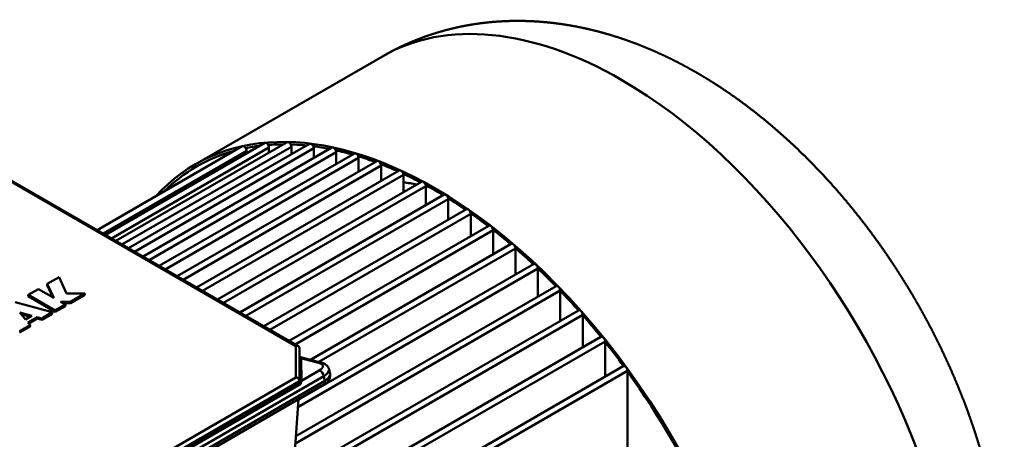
# Model space of a CAD drawing. Header units: millimetres. Extents: x -2791 to 2004, y -1887 to 1428.
# Tile 7 of 20: x -2200 to -1641, y -1155 to -917. Entities that reach past the tile are written whole.
import ezdxf

# ---------------------------------------------------------------- set-up
doc = ezdxf.new("R2010")
doc.units = ezdxf.units.MM
doc.layers.add('AM_VIS', color=7, linetype='Continuous', lineweight=50)

msp = doc.modelspace()

# ---------------------------------------------------------------- linework, layer by layer
at = {"layer": 'AM_VIS'}
for p, q in [((-2100.73, -998.77), (-1994.438, -937.403)), ((-2156.429, -1036.131), (-2073.974, -988.526)), ((-2151.735, -1038.842), (-2061.246, -986.598)), ((-2148.321, -1040.813), (-2058.832, -989.146)), ((-2145.729, -1042.309), (-2048.518, -986.185)), ((-2142.315, -1044.28), (-2046.104, -988.733)), ((-2138.56, -1046.448), (-2035.79, -987.114)), ((-2135.146, -1048.419), (-2033.376, -989.662)), ((-2130.336, -1051.197), (-2023.062, -989.262)), ((-2058.832, -992.139), (-2058.832, -989.146)), ((-2046.104, -993.068), (-2046.104, -988.733)), ((-2033.376, -995.217), (-2033.376, -989.662)), ((-2229.116, -994.842), (-2043.486, -1102.015)), ((-2228.53, -994.504), (-2042.072, -1102.155)), ((-2153.015, -1038.103), (-2071.56, -991.074)), ((-2126.921, -1053.168), (-2020.648, -991.811)), ((-2121.132, -1056.511), (-2010.334, -992.542)), ((-2117.717, -1058.482), (-2007.92, -995.09)), ((-2071.56, -992.552), (-2071.56, -991.074)), ((-2020.648, -998.496), (-2020.648, -991.811)), ((-2007.92, -1002.843), (-2007.92, -995.09)), ((-2111.003, -1062.358), (-1997.606, -996.888)), ((-2107.589, -1064.329), (-1995.192, -999.437)), ((-1995.192, -1008.213), (-1995.192, -999.437)), ((-2099.989, -1068.717), (-1984.878, -1002.258)), ((-2096.574, -1070.689), (-1982.464, -1004.807)), ((-1982.464, -1014.579), (-1982.464, -1004.807)), ((-2088.112, -1075.575), (-1972.151, -1008.624)), ((-2084.697, -1077.546), (-1969.736, -1011.173)), ((-1969.736, -1021.928), (-1969.736, -1011.173)), ((-2075.384, -1082.923), (-1959.423, -1015.973)), ((-2071.97, -1084.894), (-1957.008, -1018.521)), ((-1957.008, -1030.259), (-1957.008, -1018.521)), ((-2061.805, -1090.763), (-1946.695, -1024.304)), ((-2058.391, -1092.734), (-1944.28, -1026.852)), ((-1944.28, -1039.585), (-1944.28, -1026.852)), ((-2047.364, -1099.1), (-1933.967, -1033.631)), ((-2043.949, -1101.072), (-1931.553, -1036.179)), ((-1931.553, -1049.936), (-1931.553, -1036.179)), ((-2035.263, -1109.813), (-1921.239, -1043.981)), ((-2030.599, -1111.063), (-1918.825, -1046.53)), ((-1918.825, -1061.353), (-1918.825, -1046.53)), ((-2042.179, -1132.572), (-1908.511, -1055.399)), ((-2042.446, -1136.668), (-1906.097, -1057.947)), ((-1906.097, -1073.901), (-1906.097, -1057.947)), ((-2184.72, -1066.657), (-2178.058, -1062.81)), ((-2180.994, -1074.687), (-2184.72, -1066.657)), ((-2184.72, -1067.473), (-2184.72, -1066.657)), ((-2181.511, -1074.388), (-2184.72, -1067.473)), ((-2178.058, -1062.81), (-2173.742, -1072.111)), ((-2043.527, -1153.247), (-1895.783, -1067.947)), ((-2195.581, -1072.927), (-2189.811, -1069.596)), ((-2180.174, -1081.822), (-2195.581, -1072.927)), ((-2195.581, -1073.743), (-2195.581, -1072.927)), ((-2189.811, -1069.596), (-2180.994, -1074.687)), ((-2173.742, -1072.111), (-2163.354, -1072.111)), ((-2163.354, -1072.111), (-2171.514, -1076.822)), ((-2163.354, -1072.927), (-2171.514, -1077.638)), ((-2163.354, -1072.927), (-2163.354, -1072.111)), ((-2043.794, -1157.343), (-1893.369, -1070.495)), ((-1893.369, -1087.669), (-1893.369, -1070.495)), ((-2202.928, -1077.169), (-2181.914, -1082.826)), ((-2180.174, -1082.638), (-2195.581, -1073.743)), ((-2174.405, -1078.491), (-2180.174, -1081.822)), ((-2171.514, -1076.822), (-2177.296, -1076.822)), ((-2177.296, -1076.822), (-2174.405, -1078.491)), ((-2171.514, -1077.638), (-2175.881, -1077.638)), ((-2174.405, -1079.307), (-2174.405, -1078.491)), ((-2171.514, -1077.638), (-2171.514, -1076.822)), ((-2193.435, -1084.79), (-2200.31, -1082.939)), ((-2200.31, -1082.939), (-2197.104, -1086.908)), ((-2194.4, -1085.347), (-2199.467, -1083.982)), ((-2197.104, -1086.908), (-2193.435, -1084.79)), ((-2181.914, -1082.826), (-2187.897, -1086.281)), ((-2181.914, -1083.643), (-2187.897, -1087.097)), ((-2181.914, -1083.643), (-2181.914, -1082.826)), ((-2174.405, -1079.307), (-2180.174, -1082.638)), ((-2180.174, -1082.638), (-2180.174, -1081.822)), ((-2038.235, -1171.308), (-1883.055, -1081.715)), ((-2034.99, -1173.377), (-1880.641, -1084.263)), ((-1880.641, -1102.78), (-1880.641, -1084.263)), ((-2194.522, -1090.105), (-2200.505, -1093.56)), ((-2190.52, -1085.575), (-2195.745, -1088.591)), ((-2195.745, -1088.591), (-2194.522, -1090.105)), ((-2190.52, -1086.391), (-2195.295, -1089.148)), ((-2194.522, -1090.922), (-2194.522, -1090.105)), ((-2187.897, -1086.281), (-2190.52, -1085.575)), ((-2190.52, -1086.391), (-2190.52, -1085.575)), ((-2187.897, -1087.097), (-2190.52, -1086.391)), ((-2187.897, -1087.097), (-2187.897, -1086.281)), ((-2194.522, -1090.922), (-2200.505, -1094.376)), ((-2027.62, -1187.638), (-1870.327, -1096.825)), ((-2026.923, -1191.178), (-1867.913, -1099.373)), ((-1867.913, -1119.404), (-1867.913, -1099.373)), ((-2043.486, -1102.015), (-2043.486, -1119.794)), ((-2041.486, -1103.17), (-2041.486, -1121.905)), ((-2041.486, -1108.145), (-2028.785, -1111.548)), ((-2041.486, -1108.715), (-2030.111, -1111.763)), ((-2040.64, -1109.207), (-2041.486, -1108.99)), ((-2040.342, -1121.712), (-2040.64, -1109.207)), ((-2190.071, -1309.345), (-1855.185, -1115.998)), ((-2030.279, -1115.902), (-2040.342, -1121.712)), ((-2034.722, -1215.712), (-1857.599, -1113.45)), ((-2024.715, -1115.299), (-2024.165, -1117.982)), ((-1855.185, -1167.874), (-1855.185, -1115.998)), ((-2189.101, -1212.33), (-2027.681, -1119.134)), ((-2189.101, -1217.062), (-2027.681, -1123.866)), ((-2027.132, -1121.817), (-2188.552, -1215.013)), ((-2043.486, -1119.794), (-2179.618, -1198.389)), ((-2041.525, -1122.602), (-2178.812, -1201.864)), ((-2178.791, -1201.261), (-2041.489, -1121.99)), ((-2178.638, -1203.106), (-2040.775, -1123.511)), ((-2041.524, -1122.529), (-2041.489, -1121.99)), ((-2027.681, -1119.134), (-2027.132, -1121.817)), ((-2044.446, -1167.346), (-2042.156, -1132.223))]:
    msp.add_line(p, q, dxfattribs=at)
for centre, major_axis, ratio, start_param, end_param in [((-1858.438, -1172.962), (136, -235.559), 0.5773503, 2.3561945, 3.1415927), ((-1858.438, -1172.962), (136, -235.559), 0.5773503, 0, 2.3561945), ((-1964.73, -1234.329), (136, -235.559), 0.5773503, 2.3561945, 3.3238605), ((-2072.974, -990.258), (1, -1.732), 0.5773503, 0.7853982, 3.1415927), ((-1964.73, -1234.329), (135.25, -234.26), 0.5773503, 2.9024191, 2.9519188), ((-2060.246, -988.33), (1, -1.732), 0.5773503, 0.7853982, 3.1415927), ((-1964.73, -1234.329), (135.25, -234.26), 0.5773503, 2.821896, 2.8730643), ((-2047.518, -987.917), (1, -1.732), 0.5773503, 0.7853982, 3.1415927), ((-1964.73, -1234.329), (135.25, -234.26), 0.5773503, 2.7461585, 2.7976526), ((-2034.79, -988.846), (1, -1.732), 0.5773503, 0.7853982, 3.1415927), ((-1964.73, -1234.329), (135.25, -234.26), 0.5773503, 2.6734849, 2.7248848), ((-2022.062, -990.994), (1, -1.732), 0.5773503, 0.7853982, 3.1415927), ((-1964.73, -1234.329), (135.25, -234.26), 0.5773503, 2.992381, 3.2908043), ((-1964.73, -1234.329), (135.25, -234.26), 0.5773503, 2.6029344, 2.6541486), ((-2009.334, -994.274), (1, -1.732), 0.5773503, 0.7853982, 3.1415927), ((-1964.73, -1234.329), (135.25, -234.26), 0.5773503, 2.5338778, 2.584953), ((-1996.606, -998.62), (1, -1.732), 0.5773503, 0.7853982, 3.1415927), ((-1964.73, -1234.329), (135.25, -234.26), 0.5773503, 2.4658387, 2.516888), ((-1983.878, -1003.991), (1, -1.732), 0.5773503, 0.7853982, 3.1415927), ((-1964.73, -1234.329), (135.25, -234.26), 0.5773503, 2.3984235, 2.4495967), ((-1924.282, -1210.977), (111, -192.258), 0.5773503, 2.6841668, 2.7358897), ((-1971.151, -1010.356), (1, -1.732), 0.5773503, 0.7853982, 3.1415927), ((-1964.73, -1234.329), (135.25, -234.26), 0.5773503, 2.3561945, 2.3827565), ((-1924.282, -1210.977), (111, -192.258), 0.5773503, 2.6376923, 2.6499578), ((-1964.73, -1234.329), (136, -235.559), 0.5773503, 6.0460611, 8.6393798), ((-1964.73, -1234.329), (135.25, -234.26), 0.5773503, 2.3312836, 2.3561945), ((-1958.423, -1017.705), (1, -1.732), 0.5773503, 0.7853982, 3.1415927), ((-1964.73, -1234.329), (135.25, -234.26), 0.5773503, 2.2640922, 2.3160635), ((-1945.695, -1026.036), (1, -1.732), 0.5773503, 0.7853982, 3.1415927), ((-1964.73, -1234.329), (135.25, -234.26), 0.5773503, 2.1965254, 2.24922), ((-1932.967, -1035.363), (1, -1.732), 0.5773503, 0.7853982, 3.1415927), ((-1964.73, -1234.329), (135.25, -234.26), 0.5773503, 2.128247, 2.181922), ((-1920.239, -1045.713), (1, -1.732), 0.5773503, 0.7853982, 3.1415927), ((-1964.73, -1234.329), (135.25, -234.26), 0.5773503, 2.0588909, 2.1138468), ((-1907.511, -1057.131), (1, -1.732), 0.5773503, 0.7853982, 3.1415927), ((-1964.73, -1234.329), (135.25, -234.26), 0.5773503, 1.9880409, 2.0446374), ((-1894.783, -1069.679), (1, -1.732), 0.5773503, 0.7853982, 3.1415927), ((-1964.73, -1234.329), (135.25, -234.26), 0.5773503, 1.9152024, 1.973863), ((-1882.055, -1083.447), (1, -1.732), 0.5773503, 0.7853982, 3.1415927), ((-1964.73, -1234.329), (135.25, -234.26), 0.5773503, 1.8397543, 1.90101), ((-1869.327, -1098.557), (1, -1.732), 0.5773503, 0.7853982, 3.1415927), ((-1964.73, -1234.329), (135.25, -234.26), 0.5773503, 1.7608636, 1.8254547), ((-2043.486, -1103.648), (-1.848, -1.067), 0.7174389, 2.7488936, 4.3196899), ((-2040.823, -1108.313), (0.83, 0.66), 0.833, 3.3977975, 4.3120692), ((-2035.061, -1114.621), (6.858, 1.403), 0.4082483, 5.3971082, 6.9679045), ((-2029.562, -1114.446), (-0.776, -2.898), 0.7071068, 3.1415927, 3.7570724), ((-2029.73, -1118.585), (1.5, -2.598), 0.5773503, 1.0471976, 2.6179939), ((-2034.511, -1117.304), (9.797, 2.005), 0.4082483, 5.3971082, 6.2831853), ((-2033.962, -1119.987), (9.797, 2.005), 0.4082483, 5.3971082, 6.2831853), ((-1856.599, -1115.182), (1, -1.732), 0.5773503, 0.7853982, 3.1415927), ((-1964.73, -1234.329), (135.25, -234.26), 0.5773503, 1.3952121, 1.7463806), ((-2043.486, -1121.427), (-1.848, 1.067), 0.7174389, 3.4819319, 5.1050881), ((-2040.525, -1120.817), (1, 0.024), 0.9104177, 3.3976236, 4.8747682), ((-2040.727, -1124.934), (0.67, 3.843), 0.0800599, 0.5904224, 1.2053758), ((-2029.181, -1121.268), (1.5, -2.598), 0.5773503, 0, 1.0471976)]:
    msp.add_ellipse(centre, major_axis=major_axis, ratio=ratio, start_param=start_param, end_param=end_param, dxfattribs=at)
for points, degree, knots in [([(-1994.438, -937.403), (-1992.046, -936.052), (-1989.63, -934.745), (-1987.191, -933.485), (-1984.73, -932.27), (-1982.249, -931.103), (-1979.748, -929.982), (-1977.23, -928.909), (-1974.695, -927.884), (-1972.146, -926.907), (-1969.582, -925.978), (-1967.006, -925.097), (-1964.419, -924.264), (-1961.822, -923.48), (-1959.217, -922.744), (-1956.604, -922.056), (-1953.986, -921.416), (-1951.362, -920.823), (-1948.735, -920.278), (-1946.105, -919.78), (-1943.474, -919.328), (-1940.597, -918.886), (-1937.721, -918.499), (-1934.847, -918.166), (-1931.976, -917.886), (-1929.109, -917.659), (-1926.248, -917.482), (-1923.393, -917.357), (-1920.545, -917.281), (-1917.705, -917.255), (-1914.873, -917.277), (-1912.052, -917.346), (-1909.24, -917.461), (-1906.439, -917.622), (-1903.649, -917.828), (-1900.871, -918.078), (-1898.106, -918.37), (-1895.352, -918.705), (-1892.612, -919.081), (-1889.885, -919.497), (-1887.172, -919.953), (-1883.802, -920.577), (-1880.455, -921.26), (-1877.129, -922), (-1873.826, -922.797), (-1870.545, -923.648), (-1867.287, -924.553), (-1864.051, -925.51), (-1860.838, -926.517), (-1857.648, -927.575), (-1854.48, -928.68), (-1851.335, -929.834), (-1848.212, -931.033), (-1845.112, -932.278), (-1842.033, -933.568), (-1838.977, -934.901), (-1835.943, -936.277), (-1832.93, -937.694), (-1829.939, -939.153), (-1826.969, -940.651), (-1824.02, -942.19), (-1820.428, -944.131), (-1816.868, -946.13), (-1813.338, -948.185), (-1809.84, -950.295), (-1806.372, -952.459), (-1802.935, -954.676), (-1799.528, -956.944), (-1796.152, -959.263), (-1792.805, -961.632), (-1789.489, -964.05), (-1786.202, -966.516), (-1782.945, -969.029), (-1779.718, -971.588), (-1776.52, -974.194), (-1773.352, -976.844), (-1770.214, -979.538), (-1767.106, -982.275), (-1764.028, -985.055), (-1760.98, -987.877), (-1757.962, -990.74), (-1754.859, -993.756), (-1751.79, -996.815), (-1748.753, -999.916), (-1745.75, -1003.058), (-1742.78, -1006.24), (-1739.844, -1009.462), (-1736.942, -1012.723), (-1734.075, -1016.021), (-1731.242, -1019.357), (-1728.445, -1022.73), (-1725.682, -1026.138), (-1722.956, -1029.58), (-1720.265, -1033.057), (-1717.611, -1036.567), (-1714.994, -1040.11), (-1712.414, -1043.684), (-1709.872, -1047.29), (-1707.368, -1050.925), (-1704.902, -1054.59), (-1702.475, -1058.283), (-1700.122, -1061.95), (-1697.807, -1065.643), (-1695.532, -1069.361), (-1693.296, -1073.104), (-1691.1, -1076.87), (-1688.944, -1080.66), (-1686.829, -1084.473), (-1684.756, -1088.307), (-1682.723, -1092.162), (-1680.733, -1096.037), (-1678.786, -1099.932), (-1676.881, -1103.845), (-1675.02, -1107.776), (-1673.203, -1111.725), (-1671.43, -1115.69), (-1669.702, -1119.671), (-1668.019, -1123.667), (-1666.382, -1127.677), (-1664.791, -1131.701), (-1663.247, -1135.739), (-1661.74, -1139.814), (-1660.282, -1143.901), (-1658.873, -1147.999), (-1657.513, -1152.108), (-1656.203, -1156.227), (-1654.943, -1160.355), (-1653.734, -1164.491), (-1652.577, -1168.636), (-1651.471, -1172.789), (-1650.418, -1176.948), (-1649.418, -1181.114), (-1648.472, -1185.286), (-1647.58, -1189.463), (-1646.743, -1193.645), (-1645.962, -1197.832), (-1645.237, -1202.022), (-1644.569, -1206.216), (-1643.96, -1210.413), (-1643.408, -1214.613), (-1642.916, -1218.815), (-1642.482, -1223.046), (-1642.109, -1227.28), (-1641.799, -1231.514), (-1641.554, -1235.749), (-1641.373, -1239.984), (-1641.258, -1244.219), (-1641.21, -1248.454), (-1641.231, -1252.688), (-1641.321, -1256.92), (-1641.482, -1261.151), (-1641.716, -1265.38), (-1642.023, -1269.606), (-1642.406, -1273.829), (-1642.866, -1278.048), (-1643.405, -1282.263), (-1644.024, -1286.473), (-1644.726, -1290.677), (-1645.512, -1294.874), (-1646.385, -1299.064), (-1647.346, -1303.245), (-1648.241, -1306.819), (-1649.204, -1310.384), (-1650.236, -1313.94), (-1651.339, -1317.486), (-1652.514, -1321.02), (-1653.763, -1324.542), (-1655.087, -1328.05), (-1656.488, -1331.543), (-1657.967, -1335.018), (-1659.525, -1338.474), (-1661.164, -1341.909), (-1662.885, -1345.321), (-1664.69, -1348.708), (-1666.579, -1352.067), (-1668.554, -1355.395), (-1670.615, -1358.689), (-1672.763, -1361.948), (-1674.999, -1365.166), (-1677.323, -1368.343), (-1679.735, -1371.472), (-1681.484, -1373.644), (-1683.277, -1375.79), (-1685.113, -1377.909), (-1686.992, -1379.999), (-1688.913, -1382.06), (-1690.877, -1384.09), (-1692.884, -1386.087), (-1694.931, -1388.05), (-1697.019, -1389.979), (-1699.148, -1391.871), (-1701.316, -1393.725), (-1703.522, -1395.541), (-1705.766, -1397.316), (-1708.047, -1399.05), (-1710.363, -1400.741), (-1712.714, -1402.389), (-1715.098, -1403.992), (-1717.514, -1405.548), (-1719.961, -1407.058), (-1722.438, -1408.521)], 1, [5.4977871, 5.4977871, 5.508552, 5.5193168, 5.5300816, 5.5408465, 5.5516113, 5.5623761, 5.573141, 5.5839058, 5.5946707, 5.6054355, 5.6162003, 5.6269652, 5.63773, 5.6484948, 5.6592597, 5.6700245, 5.6807893, 5.6915542, 5.702319, 5.7130838, 5.724851, 5.7366182, 5.7483855, 5.7601527, 5.7719199, 5.7836871, 5.7954543, 5.8072215, 5.8189887, 5.8307559, 5.8425231, 5.8542903, 5.8660575, 5.8778247, 5.8895919, 5.9013591, 5.9131264, 5.9248936, 5.9366608, 5.948428, 5.9631243, 5.9778206, 5.9925168, 6.0072131, 6.0219094, 6.0366057, 6.051302, 6.0659983, 6.0806946, 6.0953908, 6.1100871, 6.1247834, 6.1394797, 6.154176, 6.1688723, 6.1835686, 6.1982648, 6.2129611, 6.2276574, 6.2423537, 6.2604, 6.2784462, 6.2964925, 6.3145387, 6.332585, 6.3506313, 6.3686775, 6.3867238, 6.40477, 6.4228163, 6.4408626, 6.4589088, 6.4769551, 6.4950013, 6.5130476, 6.5310939, 6.5491401, 6.5671864, 6.5852326, 6.6032789, 6.6220222, 6.6407656, 6.6595089, 6.6782523, 6.6969956, 6.7157389, 6.7344823, 6.7532256, 6.771969, 6.7907123, 6.8094557, 6.828199, 6.8469423, 6.8656857, 6.884429, 6.9031724, 6.9219157, 6.940659, 6.9594024, 6.9781457, 6.9966156, 7.0150854, 7.0335553, 7.0520251, 7.070495, 7.0889648, 7.1074347, 7.1259045, 7.1443744, 7.1628442, 7.1813141, 7.199784, 7.2182538, 7.2367237, 7.2551935, 7.2736634, 7.2921332, 7.3106031, 7.3290729, 7.3475428, 7.3661283, 7.3847138, 7.4032993, 7.4218848, 7.4404703, 7.4590558, 7.4776413, 7.4962268, 7.5148123, 7.5333978, 7.5519833, 7.5705688, 7.5891543, 7.6077398, 7.6263253, 7.6449108, 7.6634963, 7.6820818, 7.7006673, 7.7192528, 7.7379632, 7.7566735, 7.7753839, 7.7940943, 7.8128047, 7.831515, 7.8502254, 7.8689358, 7.8876462, 7.9063565, 7.9250669, 7.9437773, 7.9624877, 7.9811981, 7.9999084, 8.0186188, 8.0373292, 8.0560396, 8.0747499, 8.0934603, 8.1094859, 8.1255114, 8.1415369, 8.1575625, 8.173588, 8.1896135, 8.2056391, 8.2216646, 8.2376902, 8.2537157, 8.2697412, 8.2857668, 8.3017923, 8.3178178, 8.3338434, 8.3498689, 8.3658944, 8.38192, 8.3979455, 8.4139711, 8.4252415, 8.4365119, 8.4477824, 8.4590528, 8.4703232, 8.4815937, 8.4928641, 8.5041346, 8.515405, 8.5266754, 8.5379459, 8.5492163, 8.5604867, 8.5717572, 8.5830276, 8.5942981, 8.6055685, 8.6168389, 8.6281094, 8.6393798, 8.6393798]), ([(-2028.785, -1111.548), (-2028.623, -1111.594), (-2028.461, -1111.642), (-2028.3, -1111.694), (-2028.139, -1111.749), (-2027.98, -1111.808), (-2027.821, -1111.871), (-2027.662, -1111.938), (-2027.505, -1112.009), (-2027.348, -1112.085), (-2027.192, -1112.166), (-2027.037, -1112.252), (-2026.882, -1112.343), (-2026.751, -1112.427), (-2026.62, -1112.515), (-2026.49, -1112.608), (-2026.361, -1112.706), (-2026.234, -1112.81), (-2026.108, -1112.919), (-2025.984, -1113.034), (-2025.877, -1113.14), (-2025.773, -1113.251), (-2025.67, -1113.366), (-2025.57, -1113.487), (-2025.473, -1113.613), (-2025.38, -1113.744), (-2025.29, -1113.881), (-2025.204, -1114.022), (-2025.131, -1114.151), (-2025.063, -1114.285), (-2024.998, -1114.421), (-2024.938, -1114.561), (-2024.883, -1114.704), (-2024.833, -1114.85), (-2024.788, -1114.998), (-2024.748, -1115.148), (-2024.715, -1115.299)], 1, [0, 0, 0.02282397, 0.04564795, 0.06847192, 0.09129589, 0.11411987, 0.13694384, 0.15976781, 0.18259179, 0.20541576, 0.22823973, 0.25106371, 0.27388768, 0.29345109, 0.31301449, 0.3325779, 0.3521413, 0.37170471, 0.39126812, 0.41083152, 0.4279495, 0.44506748, 0.46218546, 0.47930344, 0.49642142, 0.5135394, 0.53065738, 0.54777536, 0.56299134, 0.57820733, 0.59342331, 0.60863929, 0.62385527, 0.63907126, 0.65428724, 0.66950322, 0.6847192, 0.6847192]), ([(-2027.681, -1123.866), (-2027.517, -1123.769), (-2027.355, -1123.671), (-2027.195, -1123.569), (-2027.037, -1123.466), (-2026.881, -1123.36), (-2026.728, -1123.251), (-2026.577, -1123.139), (-2026.429, -1123.025), (-2026.283, -1122.908), (-2026.139, -1122.787), (-2025.998, -1122.663), (-2025.86, -1122.536), (-2025.724, -1122.404), (-2025.591, -1122.268), (-2025.476, -1122.146), (-2025.365, -1122.019), (-2025.255, -1121.889), (-2025.148, -1121.755), (-2025.044, -1121.616), (-2024.943, -1121.473), (-2024.845, -1121.324), (-2024.75, -1121.171), (-2024.67, -1121.03), (-2024.592, -1120.884), (-2024.519, -1120.733), (-2024.449, -1120.578), (-2024.384, -1120.418), (-2024.324, -1120.253), (-2024.269, -1120.083), (-2024.22, -1119.909), (-2024.178, -1119.729), (-2024.151, -1119.592), (-2024.128, -1119.452), (-2024.109, -1119.31), (-2024.095, -1119.166), (-2024.085, -1119.021), (-2024.081, -1118.874), (-2024.082, -1118.726), (-2024.088, -1118.578), (-2024.099, -1118.428), (-2024.116, -1118.279), (-2024.138, -1118.13), (-2024.165, -1117.982)], 1, [4.71238898, 4.71238898, 4.73770547, 4.76302196, 4.78833845, 4.81365494, 4.83897143, 4.86428792, 4.88960441, 4.91492089, 4.94023738, 4.96555387, 4.99087036, 5.01618685, 5.04150334, 5.06681983, 5.08897176, 5.11112369, 5.13327561, 5.15542754, 5.17757947, 5.1997314, 5.22188333, 5.24403525, 5.26372586, 5.28341646, 5.30310706, 5.32279767, 5.34248827, 5.36217887, 5.38186947, 5.40156008, 5.42125068, 5.43601863, 5.45078658, 5.46555454, 5.48032249, 5.49509044, 5.50985839, 5.52462634, 5.5393943, 5.55416225, 5.5689302, 5.58369815, 5.5984661, 5.5984661]), ([(-2040.775, -1123.511), (-2040.776, -1123.51), (-2040.776, -1123.51), (-2040.862, -1123.467), (-2040.945, -1123.417), (-2041.102, -1123.304), (-2041.174, -1123.241), (-2041.326, -1123.082), (-2041.397, -1122.984), (-2041.493, -1122.788), (-2041.52, -1122.693), (-2041.525, -1122.602)], 3, [-1.3403367, -1.3403367, -1.3403367, -1.3403367, -1.338908, -1.338908, -1.0508228, -1.0508228, -0.7584955, -0.7584955, -0.3667671, -0.3667671, 0, 0, 0, 0])]:
    msp.add_open_spline(points, degree=degree, knots=knots, dxfattribs=at)
msp.add_open_spline([(-2041.524, -1122.529), (-2041.526, -1122.554), (-2041.526, -1122.578), (-2041.525, -1122.602)], degree=3, dxfattribs=at)

doc.saveas('drawing.dxf')
